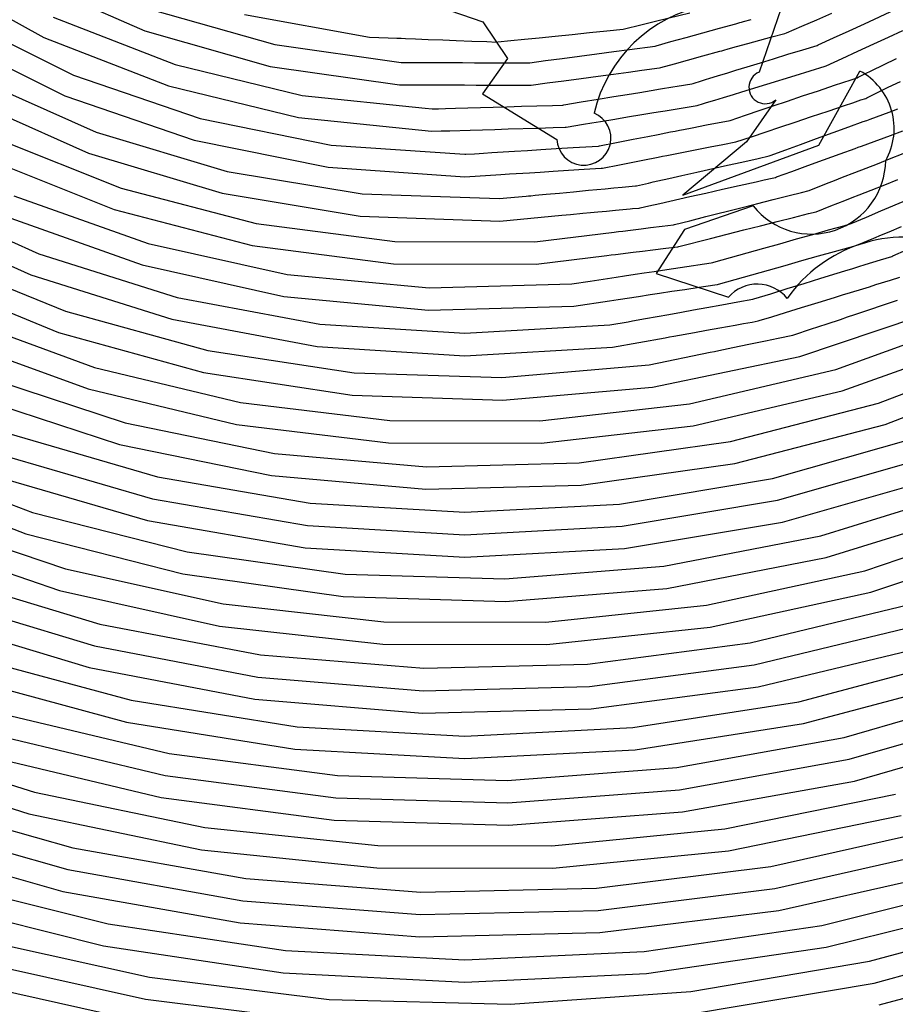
# Model space of a CAD drawing. Extents: x 0.63 to 8.47, y 0.57 to 6.57.
# Tile 13 of 45: x 3.24 to 4.02, y 1.9 to 2.78. Entities that reach past the tile are written whole.
import ezdxf

# ---------------------------------------------------------------- set-up
doc = ezdxf.new("R2010")
doc.units = 0

msp = doc.modelspace()

# ---------------------------------------------------------------- linework, layer by layer
at = {"layer": 'Default', "color": 7, "linetype": 'CONTINUOUS'}
for p, q in [((3.944101, 2.873729), (3.895925, 2.732825)), ((3.610389, 2.791325), (3.649405, 2.777865)), ((3.649405, 2.777865), (3.671281, 2.745141)), ((3.671281, 2.745141), (3.648885, 2.713417)), ((3.949285, 2.667557), (3.985841, 2.733865)), ((3.648885, 2.713417), (3.715481, 2.672873)), ((3.910817, 2.708085), (3.884781, 2.670801)), ((3.884781, 2.670801), (3.827925, 2.623049)), ((3.827925, 2.623049), (3.949285, 2.667557)), ((3.890669, 2.613381), (3.829269, 2.592253)), ((3.829269, 2.592253), (3.803937, 2.553113)), ((3.803937, 2.553113), (3.868489, 2.531885))]:
    msp.add_line(p, q, dxfattribs=at)
at = {"layer": 'Default', "color": 5, "linetype": 'CONTINUOUS'}
for p, q in [((3.15317, 2.82144, -0.125), (3.257502, 2.763781, -0.125)), ((3.24102, 2.816519, -0.125), (3.347591, 2.769757, -0.125)), ((3.35428, 2.78858, -0.125), (3.463657, 2.757484, -0.125)), ((3.989841, 2.77611, -0.01993), (4.017256, 2.788711, -0.010688)), ((3.177086, 2.78338, -0.125), (3.283948, 2.730218, -0.125)), ((3.265911, 2.781901, -0.125), (3.374559, 2.739601, -0.125)), ((3.436465, 2.784312, -0.125), (3.548154, 2.764169, -0.125)), ((3.790461, 2.775073, -0.040655), (3.804596, 2.778539, -0.045233)), ((3.804596, 2.778539, -0.045233), (3.834111, 2.785776, -0.048903)), ((3.880338, 2.777554, -0.0823), (3.882032, 2.778021, -0.079916)), ((3.882032, 2.778021, -0.079916), (3.888809, 2.779892, -0.071841)), ((3.934028, 2.773934, -0.034515), (3.947392, 2.77968, -0.029479)), ((3.947392, 2.77968, -0.029479), (3.960957, 2.785513, -0.022895)), ((3.347591, 2.769757, -0.125), (3.459593, 2.737925, -0.125)), ((3.744517, 2.768149, -0.023175), (3.760016, 2.769717, -0.028302)), ((3.760016, 2.769717, -0.028302), (3.774659, 2.771199, -0.034472)), ((3.774659, 2.771199, -0.034472), (3.775631, 2.771437, -0.034689)), ((3.775631, 2.771437, -0.034689), (3.790461, 2.775073, -0.040655)), ((3.845749, 2.768004, -0.070858), (3.860685, 2.772128, -0.074912)), ((3.860685, 2.772128, -0.074912), (3.875255, 2.77615, -0.08224)), ((3.875255, 2.77615, -0.08224), (3.878644, 2.777086, -0.084965)), ((3.878644, 2.777086, -0.084965), (3.880338, 2.777554, -0.0823)), ((3.920472, 2.768106, -0.040298), (3.934028, 2.773934, -0.034515)), ((3.962374, 2.763485, -0.028203), (3.976274, 2.769874, -0.023487)), ((3.976274, 2.769874, -0.023487), (3.989841, 2.77611, -0.01993)), ((4.011439, 2.764101, -0.020762), (4.024248, 2.76999, -0.014696)), ((3.167097, 2.76608, -0.125), (3.276303, 2.711762, -0.125)), ((3.257502, 2.763781, -0.125), (3.368641, 2.720522, -0.125)), ((3.548154, 2.764169, -0.125), (3.564766, 2.763524, -0.125)), ((3.564766, 2.763524, -0.125), (3.572573, 2.76322, -0.121746)), ((3.572573, 2.76322, -0.121746), (3.574525, 2.763145, -0.117324)), ((3.574525, 2.763145, -0.117324), (3.576476, 2.763069, -0.113773)), ((3.576476, 2.763069, -0.113773), (3.58038, 2.762917, -0.108175)), ((3.58038, 2.762917, -0.108175), (3.589315, 2.76257, -0.099464)), ((3.589315, 2.76257, -0.099464), (3.600499, 2.762136, -0.092227)), ((3.600499, 2.762136, -0.092227), (3.61361, 2.761627, -0.080836)), ((3.61361, 2.761627, -0.080836), (3.625399, 2.761169, -0.075197)), ((3.625399, 2.761169, -0.075197), (3.639487, 2.760622, -0.066939)), ((3.639487, 2.760622, -0.066939), (3.652959, 2.760099, -0.054275)), ((3.662616, 2.759864, -0.047788), (3.674263, 2.761042, -0.038551)), ((3.674263, 2.761042, -0.038551), (3.686467, 2.762277, -0.030865)), ((3.686467, 2.762277, -0.030865), (3.69964, 2.763609, -0.024664)), ((3.69964, 2.763609, -0.024664), (3.713719, 2.765033, -0.02188)), ((3.713719, 2.765033, -0.02188), (3.728972, 2.766577, -0.021961)), ((3.728972, 2.766577, -0.021961), (3.744517, 2.768149, -0.023175)), ((3.817205, 2.760123, -0.068245), (3.823975, 2.761993, -0.06821)), ((3.823975, 2.761993, -0.06821), (3.830746, 2.763862, -0.068829)), ((3.830746, 2.763862, -0.068829), (3.845749, 2.768004, -0.070858)), ((3.885894, 2.758415, -0.066044), (3.907177, 2.764293, -0.047792)), ((3.907177, 2.764293, -0.047792), (3.918808, 2.767505, -0.040966)), ((3.918808, 2.767505, -0.040966), (3.920472, 2.768106, -0.040298)), ((3.948644, 2.757174, -0.031341), (3.962374, 2.763485, -0.028203)), ((3.99828, 2.758051, -0.027683), (4.011439, 2.764101, -0.020762)), ((3.463657, 2.757484, -0.125), (3.576309, 2.741563, -0.125)), ((3.652959, 2.760099, -0.054275), (3.661621, 2.759763, -0.048672)), ((3.661621, 2.759763, -0.048672), (3.662616, 2.759864, -0.047788)), ((3.766156, 2.751283, -0.040415), (3.780308, 2.753174, -0.047523)), ((3.780308, 2.753174, -0.047523), (3.803024, 2.756208, -0.061022)), ((3.803024, 2.756208, -0.061022), (3.803988, 2.756474, -0.061568)), ((3.803988, 2.756474, -0.061568), (3.817205, 2.760123, -0.068245)), ((3.860732, 2.751465, -0.100653), (3.862613, 2.751985, -0.09656)), ((3.862613, 2.751985, -0.09656), (3.864495, 2.752504, -0.092941)), ((3.864495, 2.752504, -0.092941), (3.868257, 2.753544, -0.087119)), ((3.868257, 2.753544, -0.087119), (3.875782, 2.755622, -0.078503)), ((3.875782, 2.755622, -0.078503), (3.885894, 2.758415, -0.066044)), ((3.921675, 2.748776, -0.039019), (3.934897, 2.752825, -0.034842)), ((3.934897, 2.752825, -0.034842), (3.947736, 2.756756, -0.031604)), ((3.947736, 2.756756, -0.031604), (3.948644, 2.757174, -0.031341)), ((3.969942, 2.745023, -0.035284), (3.984132, 2.751547, -0.033988)), ((3.984132, 2.751547, -0.033988), (3.99828, 2.758051, -0.027683)), ((3.691129, 2.741262, -0.034264), (3.705254, 2.743149, -0.029942)), ((3.705254, 2.743149, -0.029942), (3.720075, 2.745128, -0.029007)), ((3.720075, 2.745128, -0.029007), (3.735532, 2.747193, -0.030702)), ((3.735532, 2.747193, -0.030702), (3.750929, 2.74925, -0.033586)), ((3.750929, 2.74925, -0.033586), (3.766156, 2.751283, -0.040415)), ((3.82025, 2.740285, -0.092948), (3.831943, 2.743514, -0.098093)), ((3.831943, 2.743514, -0.098093), (3.845809, 2.747344, -0.100054)), ((3.845809, 2.747344, -0.100054), (3.860732, 2.751465, -0.100653)), ((3.897249, 2.741295, -0.053287), (3.908833, 2.744843, -0.046086)), ((3.908833, 2.744843, -0.046086), (3.921675, 2.748776, -0.039019)), ((3.955824, 2.738532, -0.034813), (3.969942, 2.745023, -0.035284)), ((4.007052, 2.739461, -0.033524), (4.018534, 2.745074, -0.025564)), ((3.374559, 2.739601, -0.125), (3.487932, 2.712147, -0.125)), ((3.459593, 2.737925, -0.125), (3.574945, 2.721633, -0.125)), ((3.576309, 2.741563, -0.125), (3.592934, 2.7415, -0.125)), ((3.592934, 2.7415, -0.125), (3.600746, 2.74147, -0.121357)), ((3.600746, 2.74147, -0.121357), (3.608558, 2.74144, -0.115355)), ((3.608558, 2.74144, -0.115355), (3.620948, 2.741393, -0.100681)), ((3.620948, 2.741393, -0.100681), (3.631029, 2.741355, -0.08995)), ((3.631029, 2.741355, -0.08995), (3.641727, 2.741314, -0.075538)), ((3.641727, 2.741314, -0.075538), (3.65104, 2.741278, -0.066377)), ((3.65104, 2.741278, -0.066377), (3.662179, 2.741236, -0.054585)), ((3.662179, 2.741236, -0.054585), (3.685363, 2.741148, -0.03716)), ((3.685363, 2.741148, -0.03716), (3.690138, 2.74113, -0.034713)), ((3.690138, 2.74113, -0.034713), (3.691129, 2.741262, -0.034264)), ((3.779367, 2.732944, -0.061343), (3.791191, 2.734525, -0.068977)), ((3.791191, 2.734525, -0.068977), (3.807089, 2.73665, -0.081953)), ((3.807089, 2.73665, -0.081953), (3.808053, 2.736916, -0.082677)), ((3.808053, 2.736916, -0.082677), (3.82025, 2.740285, -0.092948)), ((3.867958, 2.732326, -0.079495), (3.875133, 2.734523, -0.071244)), ((3.875133, 2.734523, -0.071244), (3.885186, 2.737601, -0.063562)), ((3.885186, 2.737601, -0.063562), (3.897249, 2.741295, -0.053287)), ((3.928135, 2.729912, -0.037941), (3.941442, 2.733988, -0.034701)), ((3.941442, 2.733988, -0.034701), (3.954915, 2.738115, -0.034708)), ((3.954915, 2.738115, -0.034708), (3.955824, 2.738532, -0.034813)), ((3.990395, 2.731318, -0.047698), (3.996467, 2.734286, -0.041811)), ((3.996467, 2.734286, -0.041811), (4.007052, 2.739461, -0.033524)), ((3.192717, 2.729069, -0.125), (3.304165, 2.67929, -0.125)), ((3.283948, 2.730218, -0.125), (3.396886, 2.691442, -0.125)), ((3.706663, 2.723227, -0.031537), (3.721519, 2.725212, -0.030849)), ((3.721519, 2.725212, -0.030849), (3.73699, 2.72728, -0.034063)), ((3.73699, 2.72728, -0.034063), (3.752159, 2.729308, -0.04183)), ((3.752159, 2.729308, -0.04183), (3.765969, 2.731154, -0.049908)), ((3.765969, 2.731154, -0.049908), (3.779367, 2.732944, -0.061343)), ((3.836938, 2.722827, -0.125), (3.844408, 2.725114, -0.122982)), ((3.844408, 2.725114, -0.122982), (3.846276, 2.725686, -0.118736)), ((3.846276, 2.725686, -0.118736), (3.848143, 2.726258, -0.113771)), ((3.848143, 2.726258, -0.113771), (3.851878, 2.727402, -0.106393)), ((3.851878, 2.727402, -0.106393), (3.858869, 2.729542, -0.096855)), ((3.858869, 2.729542, -0.096855), (3.867958, 2.732326, -0.079495)), ((3.902665, 2.72211, -0.05115), (3.928135, 2.729912, -0.037941)), ((3.963206, 2.721126, -0.040498), (3.978012, 2.726095, -0.045516)), ((3.978012, 2.726095, -0.045516), (3.983425, 2.727911, -0.04874)), ((3.983425, 2.727911, -0.04874), (3.984323, 2.72835, -0.04932)), ((3.984323, 2.72835, -0.04932), (3.990395, 2.731318, -0.047698)), ((3.368641, 2.720522, -0.125), (3.484609, 2.69245, -0.125)), ((3.574945, 2.721633, -0.125), (3.599383, 2.721542, -0.125)), ((3.599383, 2.721542, -0.125), (3.603289, 2.721528, -0.120055)), ((3.603289, 2.721528, -0.120055), (3.607195, 2.721513, -0.111081)), ((3.607195, 2.721513, -0.111081), (3.613431, 2.72149, -0.101574)), ((3.613431, 2.72149, -0.101574), (3.622001, 2.721458, -0.092751)), ((3.622001, 2.721458, -0.092751), (3.632888, 2.721418, -0.080481)), ((3.632888, 2.721418, -0.080481), (3.643258, 2.721379, -0.072555)), ((3.643258, 2.721379, -0.072555), (3.666863, 2.721291, -0.050252)), ((3.666863, 2.721291, -0.050252), (3.691501, 2.7212, -0.036191)), ((3.691501, 2.7212, -0.036191), (3.692492, 2.721332, -0.03575)), ((3.692492, 2.721332, -0.03575), (3.706663, 2.723227, -0.031537)), ((3.78933, 2.714839, -0.082522), (3.799424, 2.716504, -0.097794)), ((3.799424, 2.716504, -0.097794), (3.808005, 2.717919, -0.106611)), ((3.808005, 2.717919, -0.106611), (3.818831, 2.719705, -0.124581)), ((3.818831, 2.719705, -0.124581), (3.822848, 2.720367, -0.125)), ((3.822848, 2.720367, -0.125), (3.835982, 2.722534, -0.125)), ((3.835982, 2.722534, -0.125), (3.836938, 2.722827, -0.125)), ((3.880402, 2.71529, -0.068529), (3.902665, 2.72211, -0.05115)), ((3.948813, 2.716296, -0.040029), (3.963206, 2.721126, -0.040498)), ((4.000966, 2.714294, -0.051704), (4.011243, 2.719319, -0.042072)), ((4.011243, 2.719319, -0.042072), (4.021982, 2.72457, -0.033512)), ((3.183478, 2.711358, -0.125), (3.297266, 2.660543, -0.125)), ((3.276303, 2.711762, -0.125), (3.391716, 2.672146, -0.125)), ((3.487932, 2.712147, -0.125), (3.597712, 2.7007, -0.125)), ((3.737122, 2.706227, -0.038951), (3.752339, 2.708737, -0.046476)), ((3.752339, 2.708737, -0.046476), (3.766194, 2.711022, -0.058063)), ((3.766194, 2.711022, -0.058063), (3.778085, 2.712984, -0.069368)), ((3.778085, 2.712984, -0.069368), (3.78933, 2.714839, -0.082522)), ((3.849039, 2.705683, -0.116748), (3.856509, 2.707971, -0.103565)), ((3.856509, 2.707971, -0.103565), (3.864125, 2.710304, -0.092638)), ((3.864125, 2.710304, -0.092638), (3.872926, 2.713, -0.076713)), ((3.872926, 2.713, -0.076713), (3.880402, 2.71529, -0.068529)), ((3.921278, 2.707055, -0.048411), (3.93477, 2.711583, -0.043632)), ((3.93477, 2.711583, -0.043632), (3.948813, 2.716296, -0.040029)), ((3.979518, 2.705578, -0.056082), (3.986822, 2.70803, -0.060936)), ((3.986822, 2.70803, -0.060936), (3.991069, 2.709455, -0.062219)), ((3.991069, 2.709455, -0.062219), (3.991967, 2.709895, -0.061022)), ((3.991967, 2.709895, -0.061022), (4.000966, 2.714294, -0.051704)), ((3.597712, 2.7007, -0.125), (3.604009, 2.700044, -0.124139)), ((3.604009, 2.700044, -0.124139), (3.605008, 2.700074, -0.120882)), ((3.605008, 2.700074, -0.120882), (3.609592, 2.70021, -0.110578)), ((3.609592, 2.70021, -0.110578), (3.615943, 2.700399, -0.101366)), ((3.615943, 2.700399, -0.101366), (3.624811, 2.700664, -0.092716)), ((3.624811, 2.700664, -0.092716), (3.635993, 2.700997, -0.079916)), ((3.635993, 2.700997, -0.079916), (3.65855, 2.701669, -0.062256)), ((3.65855, 2.701669, -0.062256), (3.670867, 2.702036, -0.05394)), ((3.670867, 2.702036, -0.05394), (3.683812, 2.702422, -0.046693)), ((3.683812, 2.702422, -0.046693), (3.697442, 2.702828, -0.039761)), ((3.697442, 2.702828, -0.039761), (3.711364, 2.703243, -0.036557)), ((3.711364, 2.703243, -0.036557), (3.72072, 2.703522, -0.036399)), ((3.72072, 2.703522, -0.036399), (3.721706, 2.703684, -0.036411)), ((3.721706, 2.703684, -0.036411), (3.737122, 2.706227, -0.038951)), ((3.812139, 2.698403, -0.125), (3.840613, 2.703102, -0.125)), ((3.840613, 2.703102, -0.125), (3.841569, 2.703395, -0.125)), ((3.841569, 2.703395, -0.125), (3.845304, 2.704539, -0.122642)), ((3.845304, 2.704539, -0.122642), (3.849039, 2.705683, -0.116748)), ((3.883754, 2.694463, -0.072379), (3.896777, 2.698833, -0.061814)), ((3.896777, 2.698833, -0.061814), (3.908519, 2.702773, -0.054509)), ((3.908519, 2.702773, -0.054509), (3.921278, 2.707055, -0.048411)), ((3.957407, 2.698156, -0.050235), (3.972213, 2.703126, -0.052857)), ((3.972213, 2.703126, -0.052857), (3.979518, 2.705578, -0.056082)), ((4.011987, 2.697107, -0.048632), (4.019852, 2.699972, -0.041556)), ((3.396886, 2.691442, -0.125), (3.513973, 2.667728, -0.125)), ((3.484609, 2.69245, -0.125), (3.603341, 2.680079, -0.125)), ((3.754252, 2.68885, -0.056967), (3.767085, 2.690967, -0.068695)), ((3.767085, 2.690967, -0.068695), (3.778534, 2.692857, -0.076432)), ((3.778534, 2.692857, -0.076432), (3.791361, 2.694974, -0.090162)), ((3.791361, 2.694974, -0.090162), (3.79666, 2.695848, -0.099655)), ((3.79666, 2.695848, -0.099655), (3.80196, 2.696723, -0.112376)), ((3.80196, 2.696723, -0.112376), (3.807957, 2.697713, -0.121788)), ((3.807957, 2.697713, -0.121788), (3.812139, 2.698403, -0.125)), ((3.869961, 2.689834, -0.080298), (3.883754, 2.694463, -0.072379)), ((3.928062, 2.688306, -0.049891), (3.942615, 2.693191, -0.050697)), ((3.942615, 2.693191, -0.050697), (3.957407, 2.698156, -0.050235)), ((3.992002, 2.689828, -0.070867), (3.995153, 2.690975, -0.06674)), ((3.995153, 2.690975, -0.06674), (4.011987, 2.697107, -0.048632)), ((3.63787, 2.68111, -0.090462), (3.660062, 2.681774, -0.071491)), ((3.660062, 2.681774, -0.071491), (3.671911, 2.682128, -0.063441)), ((3.671911, 2.682128, -0.063441), (3.698399, 2.682919, -0.048525)), ((3.698399, 2.682919, -0.048525), (3.71205, 2.683327, -0.045343)), ((3.71205, 2.683327, -0.045343), (3.722719, 2.683646, -0.045382)), ((3.722719, 2.683646, -0.045382), (3.723706, 2.683809, -0.045412)), ((3.723706, 2.683809, -0.045412), (3.739115, 2.686352, -0.048426)), ((3.739115, 2.686352, -0.048426), (3.746684, 2.687601, -0.05186)), ((3.746684, 2.687601, -0.05186), (3.754252, 2.68885, -0.056967)), ((3.824737, 2.681001, -0.120194), (3.82851, 2.681738, -0.116943)), ((3.82851, 2.681738, -0.116943), (3.836057, 2.683212, -0.112161)), ((3.836057, 2.683212, -0.112161), (3.849079, 2.685755, -0.096864)), ((3.849079, 2.685755, -0.096864), (3.869961, 2.689834, -0.080298)), ((3.902288, 2.679654, -0.058319), (3.914519, 2.68376, -0.0526)), ((3.914519, 2.68376, -0.0526), (3.928062, 2.688306, -0.049891)), ((3.961875, 2.678854, -0.058078), (3.975979, 2.683991, -0.06631)), ((3.975979, 2.683991, -0.06631), (3.988851, 2.68868, -0.074494)), ((3.988851, 2.68868, -0.074494), (3.992002, 2.689828, -0.070867)), ((3.210658, 2.675442, -0.125), (3.326411, 2.629183, -0.125)), ((3.304165, 2.67929, -0.125), (3.421113, 2.644156, -0.125)), ((3.603341, 2.680079, -0.125), (3.61215, 2.680342, -0.125)), ((3.61215, 2.680342, -0.125), (3.614102, 2.6804, -0.122641)), ((3.614102, 2.6804, -0.122641), (3.616054, 2.680459, -0.117953)), ((3.616054, 2.680459, -0.117953), (3.619959, 2.680575, -0.111114)), ((3.619959, 2.680575, -0.111114), (3.63787, 2.68111, -0.090462)), ((3.76874, 2.670065, -0.068284), (3.783527, 2.672953, -0.077362)), ((3.783527, 2.672953, -0.077362), (3.790094, 2.674235, -0.083728)), ((3.790094, 2.674235, -0.083728), (3.796662, 2.675518, -0.092625)), ((3.796662, 2.675518, -0.092625), (3.80588, 2.677318, -0.111451)), ((3.80588, 2.677318, -0.111451), (3.812726, 2.678655, -0.122401)), ((3.812726, 2.678655, -0.122401), (3.816845, 2.67946, -0.125)), ((3.816845, 2.67946, -0.125), (3.820964, 2.680265, -0.124244)), ((3.820964, 2.680265, -0.124244), (3.824737, 2.681001, -0.120194)), ((3.875131, 2.670538, -0.075354), (3.889084, 2.675222, -0.067832)), ((3.889084, 2.675222, -0.067832), (3.902288, 2.679654, -0.058319)), ((3.932916, 2.668306, -0.053326), (3.947195, 2.673507, -0.05356)), ((3.947195, 2.673507, -0.05356), (3.961875, 2.678854, -0.058078)), ((3.992935, 2.668953, -0.067989), (4.013246, 2.676353, -0.049132)), ((4.013246, 2.676353, -0.049132), (4.024218, 2.68035, -0.041455)), ((3.391716, 2.672146, -0.125), (3.511366, 2.647923, -0.125)), ((3.513973, 2.667728, -0.125), (3.633208, 2.659497, -0.125)), ((3.689111, 2.662966, -0.071458), (3.701107, 2.663711, -0.064915)), ((3.701107, 2.663711, -0.064915), (3.714804, 2.664561, -0.061873)), ((3.714804, 2.664561, -0.061873), (3.730029, 2.665506, -0.061572)), ((3.730029, 2.665506, -0.061572), (3.752552, 2.666903, -0.063893)), ((3.752552, 2.666903, -0.063893), (3.753533, 2.667095, -0.064023)), ((3.753533, 2.667095, -0.064023), (3.76874, 2.670065, -0.068284)), ((3.83894, 2.663467, -0.100635), (3.852325, 2.666082, -0.087586)), ((3.852325, 2.666082, -0.087586), (3.863405, 2.668247, -0.080511)), ((3.863405, 2.668247, -0.080511), (3.875131, 2.670538, -0.075354)), ((3.919792, 2.663526, -0.056663), (3.932916, 2.668306, -0.053326)), ((3.968163, 2.659928, -0.07012), (3.981561, 2.664809, -0.081757)), ((3.981561, 2.664809, -0.081757), (3.984404, 2.665845, -0.079126)), ((3.984404, 2.665845, -0.079126), (3.987248, 2.666881, -0.075603)), ((3.987248, 2.666881, -0.075603), (3.992935, 2.668953, -0.067989)), ((4.012349, 2.655417, -0.045364), (4.036638, 2.664945, -0.029832)), ((3.202152, 2.657367, -0.125), (3.320238, 2.610185, -0.125)), ((3.297266, 2.660543, -0.125), (3.416668, 2.62468, -0.125)), ((3.633208, 2.659497, -0.125), (3.634206, 2.659559, -0.125)), ((3.634206, 2.659559, -0.125), (3.642004, 2.660043, -0.121792)), ((3.642004, 2.660043, -0.121792), (3.645903, 2.660285, -0.11769)), ((3.645903, 2.660285, -0.11769), (3.649801, 2.660527, -0.110467)), ((3.649801, 2.660527, -0.110467), (3.65722, 2.660987, -0.100644)), ((3.65722, 2.660987, -0.100644), (3.677705, 2.662258, -0.08095)), ((3.677705, 2.662258, -0.08095), (3.689111, 2.662966, -0.071458)), ((3.792085, 2.654312, -0.092445), (3.805812, 2.656995, -0.116134)), ((3.805812, 2.656995, -0.116134), (3.809734, 2.657761, -0.118279)), ((3.809734, 2.657761, -0.118279), (3.813656, 2.658527, -0.115026)), ((3.813656, 2.658527, -0.115026), (3.83894, 2.663467, -0.100635)), ((3.880544, 2.652624, -0.075092), (3.894986, 2.655869, -0.068518)), ((3.894986, 2.655869, -0.068518), (3.90487, 2.658091, -0.064444)), ((3.90487, 2.658091, -0.064444), (3.905809, 2.658433, -0.064123)), ((3.905809, 2.658433, -0.064123), (3.919792, 2.663526, -0.056663)), ((3.953482, 2.65458, -0.064636), (3.960822, 2.657254, -0.06662)), ((3.960822, 2.657254, -0.06662), (3.968163, 2.659928, -0.07012)), ((4.001495, 2.65116, -0.053717), (4.012349, 2.655417, -0.045364)), ((3.511366, 2.647923, -0.125), (3.633208, 2.639521, -0.125)), ((3.725618, 2.645262, -0.073391), (3.739825, 2.646145, -0.070092)), ((3.739825, 2.646145, -0.070092), (3.755018, 2.647089, -0.070752)), ((3.755018, 2.647089, -0.070752), (3.756141, 2.64729, -0.070902)), ((3.756141, 2.64729, -0.070902), (3.77136, 2.650263, -0.075371)), ((3.77136, 2.650263, -0.075371), (3.778727, 2.651703, -0.079546)), ((3.778727, 2.651703, -0.079546), (3.786095, 2.653142, -0.085545)), ((3.786095, 2.653142, -0.085545), (3.792085, 2.654312, -0.092445)), ((3.840451, 2.643613, -0.097817), (3.867637, 2.649723, -0.079566)), ((3.867637, 2.649723, -0.079566), (3.880544, 2.652624, -0.075092)), ((3.925133, 2.644252, -0.069083), (3.939427, 2.649459, -0.064494)), ((3.939427, 2.649459, -0.064494), (3.953482, 2.65458, -0.064636)), ((3.981349, 2.643258, -0.072732), (4.001495, 2.65116, -0.053717)), ((3.421113, 2.644156, -0.125), (3.541645, 2.624257, -0.125)), ((3.633208, 2.639521, -0.125), (3.665396, 2.641521, -0.125)), ((3.665396, 2.641521, -0.125), (3.669295, 2.641763, -0.122173)), ((3.669295, 2.641763, -0.122173), (3.673194, 2.642005, -0.116986)), ((3.673194, 2.642005, -0.116986), (3.69084, 2.643102, -0.094559)), ((3.69084, 2.643102, -0.094559), (3.700345, 2.643692, -0.086123)), ((3.700345, 2.643692, -0.086123), (3.712019, 2.644418, -0.079559)), ((3.712019, 2.644418, -0.079559), (3.725618, 2.645262, -0.073391)), ((3.805448, 2.635746, -0.116639), (3.815337, 2.637968, -0.108049)), ((3.815337, 2.637968, -0.108049), (3.826966, 2.640582, -0.101762)), ((3.826966, 2.640582, -0.101762), (3.840451, 2.643613, -0.097817)), ((3.900434, 2.636665, -0.077553), (3.907583, 2.638272, -0.073978)), ((3.907583, 2.638272, -0.073978), (3.910553, 2.63894, -0.072882)), ((3.910553, 2.63894, -0.072882), (3.911493, 2.639282, -0.072484)), ((3.911493, 2.639282, -0.072484), (3.925133, 2.644252, -0.069083)), ((3.963257, 2.636161, -0.093799), (3.966866, 2.637577, -0.090661)), ((3.966866, 2.637577, -0.090661), (3.970475, 2.638992, -0.087217)), ((3.970475, 2.638992, -0.087217), (3.981349, 2.643258, -0.072732)), ((3.326411, 2.629183, -0.125), (3.447098, 2.597784, -0.125)), ((3.751034, 2.628057, -0.085346), (3.758506, 2.628753, -0.086709)), ((3.758506, 2.628753, -0.086709), (3.76616, 2.629465, -0.089775)), ((3.76616, 2.629465, -0.089775), (3.773813, 2.630178, -0.095042)), ((3.773813, 2.630178, -0.095042), (3.785526, 2.631269, -0.107527)), ((3.785526, 2.631269, -0.107527), (3.786502, 2.631488, -0.108568)), ((3.786502, 2.631488, -0.108568), (3.797062, 2.633861, -0.125)), ((3.797062, 2.633861, -0.125), (3.799158, 2.634332, -0.124677)), ((3.799158, 2.634332, -0.124677), (3.801255, 2.634804, -0.121681)), ((3.801255, 2.634804, -0.121681), (3.805448, 2.635746, -0.116639)), ((3.863082, 2.628268, -0.072463), (3.878094, 2.631643, -0.073747)), ((3.878094, 2.631643, -0.073747), (3.893286, 2.635058, -0.079508)), ((3.893286, 2.635058, -0.079508), (3.900434, 2.636665, -0.077553)), ((3.940623, 2.627283, -0.089684), (3.956039, 2.63333, -0.091701)), ((3.956039, 2.63333, -0.091701), (3.963257, 2.636161, -0.093799)), ((3.995829, 2.627521, -0.055655), (4.008034, 2.632309, -0.046257)), ((4.008034, 2.632309, -0.046257), (4.019856, 2.636947, -0.03617)), ((3.13494, 2.624036, -0.125), (3.252871, 2.57054, -0.125)), ((3.230757, 2.622578, -0.125), (3.350546, 2.579951, -0.125)), ((3.416668, 2.62468, -0.125), (3.539727, 2.604373, -0.125)), ((3.541645, 2.624257, -0.125), (3.663784, 2.619933, -0.125)), ((3.663784, 2.619933, -0.125), (3.688117, 2.622199, -0.12497)), ((3.688117, 2.622199, -0.12497), (3.690061, 2.62238, -0.121615)), ((3.690061, 2.62238, -0.121615), (3.692006, 2.622561, -0.118754)), ((3.692006, 2.622561, -0.118754), (3.695896, 2.622923, -0.114047)), ((3.695896, 2.622923, -0.114047), (3.705832, 2.623848, -0.10559)), ((3.705832, 2.623848, -0.10559), (3.7177, 2.624953, -0.096588)), ((3.7177, 2.624953, -0.096588), (3.730115, 2.626109, -0.089334)), ((3.730115, 2.626109, -0.089334), (3.743562, 2.627361, -0.085423)), ((3.743562, 2.627361, -0.085423), (3.751034, 2.628057, -0.085346)), ((3.807343, 2.615737, -0.089329), (3.834057, 2.621742, -0.079093)), ((3.834057, 2.621742, -0.079093), (3.848366, 2.624959, -0.075127)), ((3.848366, 2.624959, -0.075127), (3.863082, 2.628268, -0.072463)), ((3.908495, 2.619143, -0.064303), (3.915622, 2.620949, -0.069137)), ((3.915622, 2.620949, -0.069137), (3.92275, 2.622755, -0.076124)), ((3.92275, 2.622755, -0.076124), (3.93373, 2.625537, -0.088317)), ((3.93373, 2.625537, -0.088317), (3.940623, 2.627283, -0.089684)), ((3.972302, 2.618291, -0.075649), (3.978831, 2.620853, -0.069712)), ((3.978831, 2.620853, -0.069712), (3.98536, 2.623414, -0.062946)), ((3.98536, 2.623414, -0.062946), (3.995829, 2.627521, -0.055655)), ((3.780944, 2.610824, -0.125), (3.782887, 2.611005, -0.122892)), ((3.782887, 2.611005, -0.122892), (3.788714, 2.611548, -0.107696)), ((3.788714, 2.611548, -0.107696), (3.78969, 2.611768, -0.10604)), ((3.78969, 2.611768, -0.10604), (3.797568, 2.613539, -0.096376)), ((3.797568, 2.613539, -0.096376), (3.807343, 2.615737, -0.089329)), ((3.848403, 2.603919, -0.055032), (3.878467, 2.611536, -0.055907)), ((3.878467, 2.611536, -0.055907), (3.893599, 2.61537, -0.058787)), ((3.893599, 2.61537, -0.058787), (3.908495, 2.619143, -0.064303)), ((3.946796, 2.608285, -0.073552), (3.959975, 2.613455, -0.082435)), ((3.959975, 2.613455, -0.082435), (3.972302, 2.618291, -0.075649)), ((4.004659, 2.608936, -0.049349), (4.028003, 2.618732, -0.03406)), ((3.125657, 2.606348, -0.125), (3.245787, 2.551862, -0.125)), ((3.22297, 2.604181, -0.125), (3.345079, 2.560738, -0.125)), ((3.320238, 2.610185, -0.125), (3.443355, 2.578162, -0.125)), ((3.539727, 2.604373, -0.125), (3.664425, 2.599967, -0.125)), ((3.664425, 2.599967, -0.125), (3.719872, 2.605134, -0.125)), ((3.719872, 2.605134, -0.125), (3.723761, 2.605496, -0.123319)), ((3.723761, 2.605496, -0.123319), (3.727651, 2.605859, -0.11944)), ((3.727651, 2.605859, -0.11944), (3.73869, 2.606887, -0.112831)), ((3.73869, 2.606887, -0.112831), (3.745372, 2.60751, -0.111398)), ((3.745372, 2.60751, -0.111398), (3.752053, 2.608132, -0.111488)), ((3.752053, 2.608132, -0.111488), (3.759831, 2.608857, -0.113543)), ((3.759831, 2.608857, -0.113543), (3.76761, 2.609582, -0.118238)), ((3.76761, 2.609582, -0.118238), (3.780944, 2.610824, -0.125)), ((3.834009, 2.600272, -0.057637), (3.848403, 2.603919, -0.055032)), ((3.912027, 2.599473, -0.054777), (3.926615, 2.603171, -0.063084)), ((3.926615, 2.603171, -0.063084), (3.939876, 2.606531, -0.069725)), ((3.939876, 2.606531, -0.069725), (3.946796, 2.608285, -0.073552)), ((3.978066, 2.597776, -0.068489), (3.99173, 2.60351, -0.061202)), ((3.99173, 2.60351, -0.061202), (4.004659, 2.608936, -0.049349)), ((3.447098, 2.597784, -0.125), (3.570819, 2.581753, -0.125)), ((3.790755, 2.593064, -0.086506), (3.798876, 2.594063, -0.077683)), ((3.798876, 2.594063, -0.077683), (3.809421, 2.595361, -0.070515)), ((3.809421, 2.595361, -0.070515), (3.819543, 2.596607, -0.062705)), ((3.819543, 2.596607, -0.062705), (3.820512, 2.596853, -0.062195)), ((3.820512, 2.596853, -0.062195), (3.834009, 2.600272, -0.057637)), ((3.882394, 2.591964, -0.048327), (3.897029, 2.595673, -0.050458)), ((3.897029, 2.595673, -0.050458), (3.912027, 2.599473, -0.054777)), ((3.957879, 2.591972, -0.067135), (3.97151, 2.595805, -0.071311)), ((3.97151, 2.595805, -0.071311), (3.977144, 2.597389, -0.068823)), ((3.977144, 2.597389, -0.068823), (3.978066, 2.597776, -0.068489)), ((4.012051, 2.590413, -0.052875), (4.022965, 2.594994, -0.045183)), ((3.695623, 2.581354, -0.125), (3.766401, 2.590066, -0.125)), ((3.766401, 2.590066, -0.125), (3.76834, 2.590305, -0.12431)), ((3.76834, 2.590305, -0.12431), (3.770278, 2.590543, -0.118893)), ((3.770278, 2.590543, -0.118893), (3.774155, 2.59102, -0.111309)), ((3.774155, 2.59102, -0.111309), (3.781257, 2.591894, -0.102075)), ((3.781257, 2.591894, -0.102075), (3.790755, 2.593064, -0.086506)), ((3.852616, 2.584417, -0.044208), (3.867248, 2.588126, -0.04416)), ((3.867248, 2.588126, -0.04416), (3.882394, 2.591964, -0.048327)), ((3.929306, 2.583937, -0.054455), (3.943863, 2.58803, -0.060343)), ((3.943863, 2.58803, -0.060343), (3.957879, 2.591972, -0.067135)), ((3.984705, 2.578936, -0.068385), (3.998287, 2.584636, -0.063831)), ((3.998287, 2.584636, -0.063831), (4.005169, 2.587525, -0.059308)), ((4.005169, 2.587525, -0.059308), (4.012051, 2.590413, -0.052875)), ((3.350546, 2.579951, -0.125), (3.474712, 2.552358, -0.125)), ((3.443355, 2.578162, -0.125), (3.569564, 2.561816, -0.125)), ((3.570819, 2.581753, -0.125), (3.695623, 2.581354, -0.125)), ((3.812543, 2.575662, -0.059677), (3.823286, 2.576985, -0.05295)), ((3.823286, 2.576985, -0.05295), (3.824256, 2.57723, -0.052509)), ((3.824256, 2.57723, -0.052509), (3.852616, 2.584417, -0.044208)), ((3.885322, 2.571568, -0.044212), (3.90003, 2.575704, -0.049279)), ((3.90003, 2.575704, -0.049279), (3.914307, 2.579719, -0.050398)), ((3.914307, 2.579719, -0.050398), (3.929306, 2.583937, -0.054455)), ((3.963241, 2.572771, -0.064611), (3.97714, 2.57668, -0.071585)), ((3.97714, 2.57668, -0.071585), (3.980462, 2.577614, -0.070039)), ((3.980462, 2.577614, -0.070039), (3.983783, 2.578549, -0.068739)), ((3.983783, 2.578549, -0.068739), (3.984705, 2.578936, -0.068385)), ((3.154865, 2.569263, -0.125), (3.276865, 2.519378, -0.125)), ((3.252871, 2.57054, -0.125), (3.376434, 2.531634, -0.125)), ((3.696877, 2.561417, -0.125), (3.759901, 2.569179, -0.125)), ((3.759901, 2.569179, -0.125), (3.763778, 2.569656, -0.122006)), ((3.763778, 2.569656, -0.122006), (3.767655, 2.570134, -0.114045)), ((3.767655, 2.570134, -0.114045), (3.783624, 2.5721, -0.087981)), ((3.783624, 2.5721, -0.087981), (3.791705, 2.573095, -0.076943)), ((3.791705, 2.573095, -0.076943), (3.800912, 2.574229, -0.068763)), ((3.800912, 2.574229, -0.068763), (3.812543, 2.575662, -0.059677)), ((3.855475, 2.563175, -0.0415), (3.870293, 2.567342, -0.040871)), ((3.870293, 2.567342, -0.040871), (3.885322, 2.571568, -0.044212)), ((3.934176, 2.564596, -0.053336), (3.948977, 2.568759, -0.058482)), ((3.948977, 2.568759, -0.058482), (3.963241, 2.572771, -0.064611)), ((4.004365, 2.565301, -0.07189), (4.014363, 2.568384, -0.067563)), ((4.014363, 2.568384, -0.067563), (4.015276, 2.568792, -0.066981)), ((4.015276, 2.568792, -0.066981), (4.027608, 2.574299, -0.060202)), ((3.345079, 2.560738, -0.125), (3.471648, 2.532618, -0.125)), ((3.569564, 2.561816, -0.125), (3.696877, 2.561417, -0.125)), ((3.813574, 2.556678, -0.05941), (3.825452, 2.558484, -0.051844)), ((3.825452, 2.558484, -0.051844), (3.852993, 2.562673, -0.041968)), ((3.852993, 2.562673, -0.041968), (3.854512, 2.562904, -0.041674)), ((3.854512, 2.562904, -0.041674), (3.855475, 2.563175, -0.0415)), ((3.90422, 2.55617, -0.049616), (3.91916, 2.560372, -0.050515)), ((3.91916, 2.560372, -0.050515), (3.934176, 2.564596, -0.053336)), ((3.979482, 2.557628, -0.078819), (3.985063, 2.559349, -0.077521)), ((3.985063, 2.559349, -0.077521), (3.990644, 2.56107, -0.075015)), ((3.990644, 2.56107, -0.075015), (4.004365, 2.565301, -0.07189)), ((3.146273, 2.551228, -0.125), (3.270467, 2.500454, -0.125)), ((3.245787, 2.551862, -0.125), (3.371654, 2.512238, -0.125)), ((3.474712, 2.552358, -0.125), (3.601376, 2.540228, -0.125)), ((3.764345, 2.549191, -0.118579), (3.768187, 2.549775, -0.114585)), ((3.768187, 2.549775, -0.114585), (3.775871, 2.550944, -0.104473)), ((3.775871, 2.550944, -0.104473), (3.785285, 2.552375, -0.08852)), ((3.785285, 2.552375, -0.08852), (3.793202, 2.55358, -0.077295)), ((3.793202, 2.55358, -0.077295), (3.802173, 2.554944, -0.068998)), ((3.802173, 2.554944, -0.068998), (3.813574, 2.556678, -0.05941)), ((3.874477, 2.547804, -0.044625), (3.889487, 2.552026, -0.047831)), ((3.889487, 2.552026, -0.047831), (3.90422, 2.55617, -0.049616)), ((3.95091, 2.548817, -0.062055), (3.965462, 2.553305, -0.067635)), ((3.965462, 2.553305, -0.067635), (3.972472, 2.555466, -0.072301)), ((3.972472, 2.555466, -0.072301), (3.979482, 2.557628, -0.078819)), ((4.01333, 2.547203, -0.088422), (4.021447, 2.549706, -0.089041)), ((3.601376, 2.540228, -0.125), (3.72862, 2.543757, -0.125)), ((3.72862, 2.543757, -0.125), (3.745056, 2.546257, -0.125)), ((3.745056, 2.546257, -0.125), (3.760503, 2.548606, -0.123411)), ((3.760503, 2.548606, -0.123411), (3.764345, 2.549191, -0.118579)), ((3.829518, 2.538937, -0.056908), (3.842346, 2.540889, -0.051294)), ((3.842346, 2.540889, -0.051294), (3.856523, 2.543046, -0.046254)), ((3.856523, 2.543046, -0.046254), (3.858786, 2.54339, -0.045821)), ((3.858786, 2.54339, -0.045821), (3.859748, 2.543661, -0.045614)), ((3.859748, 2.543661, -0.045614), (3.874477, 2.547804, -0.044625)), ((3.921086, 2.53962, -0.057397), (3.936014, 2.544224, -0.058473)), ((3.936014, 2.544224, -0.058473), (3.95091, 2.548817, -0.062055)), ((3.991422, 2.540446, -0.096917), (3.994334, 2.541344, -0.094701)), ((3.994334, 2.541344, -0.094701), (4.000157, 2.54314, -0.091449)), ((4.000157, 2.54314, -0.091449), (4.01333, 2.547203, -0.088422)), ((3.471648, 2.532618, -0.125), (3.600761, 2.520262, -0.125)), ((3.770069, 2.529892, -0.11932), (3.788159, 2.532645, -0.099253)), ((3.788159, 2.532645, -0.099253), (3.798599, 2.534233, -0.083315)), ((3.798599, 2.534233, -0.083315), (3.807131, 2.535531, -0.074735)), ((3.807131, 2.535531, -0.074735), (3.818085, 2.537198, -0.064667)), ((3.818085, 2.537198, -0.064667), (3.829518, 2.538937, -0.056908)), ((3.891306, 2.530437, -0.059313), (3.906234, 2.53504, -0.057694)), ((3.906234, 2.53504, -0.057694), (3.921086, 2.53962, -0.057397)), ((3.948661, 2.527257, -0.073177), (3.963131, 2.53172, -0.077768)), ((3.963131, 2.53172, -0.077768), (3.970275, 2.533923, -0.082104)), ((3.970275, 2.533923, -0.082104), (3.97742, 2.536127, -0.088843)), ((3.97742, 2.536127, -0.088843), (3.988511, 2.539548, -0.098153)), ((3.988511, 2.539548, -0.098153), (3.991422, 2.540446, -0.096917)), ((3.376434, 2.531634, -0.125), (3.503832, 2.507898, -0.125)), ((3.600761, 2.520262, -0.125), (3.730463, 2.523866, -0.125)), ((3.730463, 2.523866, -0.125), (3.762346, 2.528717, -0.125)), ((3.762346, 2.528717, -0.125), (3.766208, 2.529305, -0.12398)), ((3.766208, 2.529305, -0.12398), (3.770069, 2.529892, -0.11932)), ((3.849203, 2.522727, -0.06251), (3.862635, 2.525148, -0.057288)), ((3.862635, 2.525148, -0.057288), (3.876997, 2.527736, -0.056524)), ((3.876997, 2.527736, -0.056524), (3.89035, 2.530142, -0.059294)), ((3.89035, 2.530142, -0.059294), (3.891306, 2.530437, -0.059313)), ((3.933748, 2.522657, -0.069205), (3.948661, 2.527257, -0.073177)), ((3.981383, 2.516521, -0.125), (4.019295, 2.529218, -0.125)), ((3.176794, 2.51532, -0.125), (3.30261, 2.469133, -0.125)), ((3.276865, 2.519378, -0.125), (3.403952, 2.484262, -0.125)), ((3.794416, 2.512854, -0.109259), (3.815228, 2.516605, -0.090501)), ((3.815228, 2.516605, -0.090501), (3.82677, 2.518685, -0.077788)), ((3.82677, 2.518685, -0.077788), (3.837197, 2.520564, -0.06931)), ((3.837197, 2.520564, -0.06931), (3.849203, 2.522727, -0.06251)), ((3.896086, 2.511041, -0.081996), (3.907164, 2.514458, -0.074266)), ((3.907164, 2.514458, -0.074266), (3.919587, 2.518289, -0.069921)), ((3.919587, 2.518289, -0.069921), (3.933748, 2.522657, -0.069205)), ((3.932247, 2.479032, -0.125), (4.059725, 2.521732, -0.125)), ((3.968431, 2.512183, -0.10852), (3.974907, 2.514352, -0.114865)), ((3.974907, 2.514352, -0.114865), (3.981383, 2.516521, -0.125)), ((3.371654, 2.512238, -0.125), (3.501424, 2.488067, -0.125)), ((3.503832, 2.507898, -0.125), (3.633208, 2.499688, -0.125)), ((3.633208, 2.499688, -0.125), (3.762677, 2.507135, -0.125)), ((3.762677, 2.507135, -0.125), (3.779039, 2.510083, -0.125)), ((3.779039, 2.510083, -0.125), (3.782883, 2.510776, -0.124693)), ((3.782883, 2.510776, -0.124693), (3.794416, 2.512854, -0.109259)), ((3.860883, 2.504573, -0.081815), (3.874423, 2.507014, -0.079763)), ((3.874423, 2.507014, -0.079763), (3.882027, 2.508384, -0.080726)), ((3.882027, 2.508384, -0.080726), (3.889632, 2.509755, -0.08321)), ((3.889632, 2.509755, -0.08321), (3.895131, 2.510746, -0.0829)), ((3.895131, 2.510746, -0.0829), (3.896086, 2.511041, -0.081996)), ((3.94191, 2.503301, -0.092856), (3.949305, 2.505778, -0.095632)), ((3.949305, 2.505778, -0.095632), (3.9567, 2.508254, -0.101647)), ((3.9567, 2.508254, -0.101647), (3.968431, 2.512183, -0.10852)), ((3.964337, 2.467361, -0.125), (4.079182, 2.508804, -0.125)), ((3.168882, 2.496977, -0.125), (3.296881, 2.449996, -0.125)), ((3.270467, 2.500454, -0.125), (3.399837, 2.464714, -0.125)), ((3.816045, 2.49649, -0.122619), (3.819889, 2.497183, -0.116459)), ((3.819889, 2.497183, -0.116459), (3.838202, 2.500484, -0.097451)), ((3.838202, 2.500484, -0.097451), (3.849057, 2.502441, -0.088286)), ((3.849057, 2.502441, -0.088286), (3.860883, 2.504573, -0.081815)), ((3.912985, 2.495397, -0.100427), (3.926034, 2.498105, -0.094241)), ((3.926034, 2.498105, -0.094241), (3.92793, 2.498619, -0.093749)), ((3.92793, 2.498619, -0.093749), (3.94191, 2.503301, -0.092856)), ((3.501424, 2.488067, -0.125), (3.633208, 2.479712, -0.125)), ((3.765085, 2.487304, -0.125), (3.812201, 2.495797, -0.125)), ((3.812201, 2.495797, -0.125), (3.816045, 2.49649, -0.122619)), ((3.872338, 2.486962, -0.114699), (3.879578, 2.488465, -0.114729)), ((3.879578, 2.488465, -0.114729), (3.886819, 2.489967, -0.116562)), ((3.886819, 2.489967, -0.116562), (3.894244, 2.491508, -0.114399)), ((3.894244, 2.491508, -0.114399), (3.901669, 2.493049, -0.1075)), ((3.901669, 2.493049, -0.1075), (3.912985, 2.495397, -0.100427)), ((3.970066, 2.448224, -0.125), (4.088583, 2.490999, -0.125)), ((3.403952, 2.484262, -0.125), (3.534344, 2.464416, -0.125)), ((3.633208, 2.479712, -0.125), (3.765085, 2.487304, -0.125)), ((3.797708, 2.471475, -0.125), (3.852234, 2.48279, -0.125)), ((3.800657, 2.451718, -0.125), (3.932247, 2.479032, -0.125)), ((3.852234, 2.48279, -0.125), (3.856058, 2.483584, -0.121821)), ((3.856058, 2.483584, -0.121821), (3.859883, 2.484378, -0.119034)), ((3.859883, 2.484378, -0.119034), (3.872338, 2.486962, -0.114699)), ((3.666213, 2.46013, -0.125), (3.797708, 2.471475, -0.125)), ((4.002353, 2.437298, -0.125), (4.098025, 2.474255, -0.125)), ((3.200598, 2.462256, -0.125), (3.329987, 2.419834, -0.125)), ((3.30261, 2.469133, -0.125), (3.43298, 2.437856, -0.125)), ((3.399837, 2.464714, -0.125), (3.53257, 2.444519, -0.125)), ((3.534344, 2.464416, -0.125), (3.666213, 2.46013, -0.125)), ((3.83363, 2.436763, -0.125), (3.964337, 2.467361, -0.125)), ((4.008526, 2.4183, -0.125), (4.100553, 2.453853, -0.125)), ((3.296881, 2.449996, -0.125), (3.429511, 2.418183, -0.125)), ((3.53257, 2.444519, -0.125), (3.666805, 2.440163, -0.125)), ((3.666805, 2.440163, -0.125), (3.800657, 2.451718, -0.125)), ((3.837098, 2.41709, -0.125), (3.970066, 2.448224, -0.125)), ((3.19335, 2.443641, -0.125), (3.324909, 2.400514, -0.125)), ((3.43298, 2.437856, -0.125), (3.566142, 2.421919, -0.125)), ((3.700296, 2.42155, -0.125), (3.83363, 2.436763, -0.125)), ((3.870368, 2.402981, -0.125), (4.002353, 2.437298, -0.125)), ((3.329987, 2.419834, -0.125), (3.463409, 2.392429, -0.125)), ((3.429511, 2.418183, -0.125), (3.56498, 2.401977, -0.125)), ((3.566142, 2.421919, -0.125), (3.700296, 2.42155, -0.125)), ((3.874335, 2.383402, -0.125), (4.008526, 2.4183, -0.125)), ((3.226153, 2.41011, -0.125), (3.358881, 2.371501, -0.125)), ((3.701458, 2.401608, -0.125), (3.837098, 2.41709, -0.125)), ((3.324909, 2.400514, -0.125), (3.460566, 2.372656, -0.125)), ((3.56498, 2.401977, -0.125), (3.701458, 2.401608, -0.125)), ((3.735372, 2.383938, -0.125), (3.870368, 2.402981, -0.125)), ((3.907853, 2.37011, -0.125), (4.040971, 2.40809, -0.125)), ((3.219555, 2.391255, -0.125), (3.354436, 2.352026, -0.125)), ((3.463409, 2.392429, -0.125), (3.599127, 2.380408, -0.125)), ((3.11416, 2.390097, -0.125), (3.24738, 2.339845, -0.125)), ((3.599127, 2.380408, -0.125), (3.735372, 2.383938, -0.125)), ((3.737082, 2.364035, -0.125), (3.874335, 2.383402, -0.125)), ((3.912298, 2.350634, -0.125), (4.047568, 2.389234, -0.125)), ((3.106136, 2.371803, -0.125), (3.241417, 2.320779, -0.125)), ((3.212957, 2.3724, -0.125), (3.349991, 2.33255, -0.125)), ((3.358881, 2.371501, -0.125), (3.495137, 2.347989, -0.125)), ((3.460566, 2.372656, -0.125), (3.598557, 2.36044, -0.125)), ((3.77136, 2.34728, -0.125), (3.907853, 2.37011, -0.125)), ((3.916743, 2.331159, -0.125), (4.054166, 2.370379, -0.125)), ((3.598557, 2.36044, -0.125), (3.737082, 2.364035, -0.125)), ((3.950927, 2.318765, -0.125), (4.087143, 2.361003, -0.125)), ((3.354436, 2.352026, -0.125), (3.4929, 2.328138, -0.125)), ((3.495137, 2.347989, -0.125), (3.633208, 2.339878, -0.125)), ((3.633208, 2.339878, -0.125), (3.77136, 2.34728, -0.125)), ((3.773596, 2.327429, -0.125), (3.912298, 2.350634, -0.125)), ((3.24738, 2.339845, -0.125), (3.385356, 2.304543, -0.125)), ((3.955831, 2.2994, -0.125), (4.094147, 2.342295, -0.125)), ((3.140109, 2.33582, -0.125), (3.276714, 2.28943, -0.125)), ((3.349991, 2.33255, -0.125), (3.490664, 2.308288, -0.125)), ((3.775833, 2.307579, -0.125), (3.916743, 2.331159, -0.125)), ((3.990164, 2.28777, -0.125), (4.127201, 2.333581, -0.125)), ((3.241417, 2.320779, -0.125), (3.381527, 2.284938, -0.125)), ((3.4929, 2.328138, -0.125), (3.633208, 2.319902, -0.125)), ((3.633208, 2.319902, -0.125), (3.773596, 2.327429, -0.125)), ((3.132715, 2.317263, -0.125), (3.271369, 2.270182, -0.125)), ((3.81093, 2.291775, -0.125), (3.950927, 2.318765, -0.125)), ((3.995508, 2.268522, -0.125), (4.134595, 2.315023, -0.125)), ((3.385356, 2.304543, -0.125), (3.526417, 2.284629, -0.125)), ((3.490664, 2.308288, -0.125), (3.633208, 2.299926, -0.125)), ((3.633208, 2.299926, -0.125), (3.775833, 2.307579, -0.125)), ((3.813673, 2.271988, -0.125), (3.955831, 2.2994, -0.125)), ((3.276714, 2.28943, -0.125), (3.41757, 2.258073, -0.125)), ((3.668851, 2.280353, -0.125), (3.81093, 2.291775, -0.125)), ((3.849014, 2.257053, -0.125), (3.990164, 2.28777, -0.125)), ((3.167684, 2.28252, -0.125), (3.307454, 2.240022, -0.125)), ((3.381527, 2.284938, -0.125), (3.524768, 2.264721, -0.125)), ((3.526417, 2.284629, -0.125), (3.668851, 2.280353, -0.125)), ((3.271369, 2.270182, -0.125), (3.414338, 2.23836, -0.125)), ((3.669402, 2.260385, -0.125), (3.813673, 2.271988, -0.125)), ((3.852246, 2.23734, -0.125), (3.995508, 2.268522, -0.125)), ((3.160907, 2.263729, -0.125), (3.302713, 2.220617, -0.125)), ((3.524768, 2.264721, -0.125), (3.669402, 2.260385, -0.125)), ((3.41757, 2.258073, -0.125), (3.561028, 2.242125, -0.125)), ((3.705407, 2.241781, -0.125), (3.849014, 2.257053, -0.125)), ((3.887787, 2.223244, -0.125), (4.029956, 2.257628, -0.125)), ((3.15413, 2.244937, -0.125), (3.297972, 2.201211, -0.125)), ((3.561028, 2.242125, -0.125), (3.705407, 2.241781, -0.125)), ((3.307454, 2.240022, -0.125), (3.450984, 2.212615, -0.125)), ((3.414338, 2.23836, -0.125), (3.559947, 2.222178, -0.125)), ((3.706489, 2.221834, -0.125), (3.852246, 2.23734, -0.125)), ((3.891488, 2.203613, -0.125), (4.035723, 2.238503, -0.125)), ((3.302713, 2.220617, -0.125), (3.448333, 2.192815, -0.125)), ((3.559947, 2.222178, -0.125), (3.706489, 2.221834, -0.125)), ((3.742804, 2.20417, -0.125), (3.887787, 2.223244, -0.125)), ((3.895189, 2.183983, -0.125), (4.04149, 2.219377, -0.125)), ((3.190606, 2.211217, -0.125), (3.335349, 2.172089, -0.125)), ((3.450984, 2.212615, -0.125), (3.596651, 2.200616, -0.125)), ((3.931345, 2.170786, -0.125), (4.076428, 2.209317, -0.125)), ((3.297972, 2.201211, -0.125), (3.445682, 2.173016, -0.125)), ((3.596651, 2.200616, -0.125), (3.742804, 2.20417, -0.125)), ((3.744398, 2.184258, -0.125), (3.891488, 2.203613, -0.125)), ((3.184433, 2.192218, -0.125), (3.331196, 2.152549, -0.125)), ((3.448333, 2.192815, -0.125), (3.596119, 2.180647, -0.125)), ((3.935498, 2.151246, -0.125), (4.082601, 2.190318, -0.125)), ((3.596119, 2.180647, -0.125), (3.744398, 2.184258, -0.125)), ((3.745992, 2.164345, -0.125), (3.895189, 2.183983, -0.125)), ((3.971764, 2.138835, -0.125), (4.117581, 2.18094, -0.125)), ((3.335349, 2.172089, -0.125), (3.483423, 2.148299, -0.125)), ((3.445682, 2.173016, -0.125), (3.595587, 2.160678, -0.125)), ((3.595587, 2.160678, -0.125), (3.745992, 2.164345, -0.125)), ((3.783063, 2.147637, -0.125), (3.931345, 2.170786, -0.125)), ((3.22171, 2.159738, -0.125), (3.369187, 2.124597, -0.125)), ((3.976352, 2.119393, -0.125), (4.124144, 2.162072, -0.125)), ((3.331196, 2.152549, -0.125), (3.481335, 2.128432, -0.125)), ((3.483423, 2.148299, -0.125), (3.633208, 2.140116, -0.125)), ((3.633208, 2.140116, -0.125), (3.783063, 2.147637, -0.125)), ((3.785151, 2.12777, -0.125), (3.935498, 2.151246, -0.125)), ((3.101121, 2.13673, -0.125), (3.249117, 2.089959, -0.125)), ((3.216127, 2.140558, -0.125), (3.365606, 2.104945, -0.125)), ((3.822423, 2.111953, -0.125), (3.971764, 2.138835, -0.125)), ((3.98094, 2.099951, -0.125), (4.130707, 2.143205, -0.125)), ((3.481335, 2.128432, -0.125), (3.633208, 2.12014, -0.125)), ((3.633208, 2.12014, -0.125), (3.785151, 2.12777, -0.125)), ((3.210544, 2.121377, -0.125), (3.362024, 2.085292, -0.125)), ((3.369187, 2.124597, -0.125), (3.519529, 2.104803, -0.125)), ((3.824988, 2.092142, -0.125), (3.976352, 2.119393, -0.125)), ((3.094183, 2.117997, -0.125), (3.24411, 2.07062, -0.125)), ((3.671143, 2.100571, -0.125), (3.822423, 2.111953, -0.125)), ((3.365606, 2.104945, -0.125), (3.517987, 2.084886, -0.125)), ((3.519529, 2.104803, -0.125), (3.671143, 2.100571, -0.125)), ((3.827553, 2.072331, -0.125), (3.98094, 2.099951, -0.125)), ((3.249117, 2.089959, -0.125), (3.401117, 2.058393, -0.125)), ((3.362024, 2.085292, -0.125), (3.516446, 2.06497, -0.125)), ((3.517987, 2.084886, -0.125), (3.671658, 2.080601, -0.125)), ((3.671658, 2.080601, -0.125), (3.824988, 2.092142, -0.125)), ((3.865446, 2.057438, -0.125), (4.017704, 2.088399, -0.125)), ((3.132517, 2.083177, -0.125), (3.283314, 2.04042, -0.125)), ((3.24411, 2.07062, -0.125), (3.398092, 2.038647, -0.125)), ((3.672172, 2.060631, -0.125), (3.827553, 2.072331, -0.125)), ((3.868471, 2.037692, -0.125), (4.022711, 2.06906, -0.125)), ((3.126155, 2.064241, -0.125), (3.278869, 2.020945, -0.125)), ((3.401117, 2.058393, -0.125), (3.555563, 2.042364, -0.125)), ((3.516446, 2.06497, -0.125), (3.672172, 2.060631, -0.125)), ((3.71087, 2.042042, -0.125), (3.865446, 2.057438, -0.125)), ((3.906475, 2.023636, -0.125), (4.05951, 2.05824, -0.125)), ((3.119793, 2.045305, -0.125), (3.274424, 2.001469, -0.125)), ((3.283314, 2.04042, -0.125), (3.43765, 2.012885, -0.125)), ((3.555563, 2.042364, -0.125), (3.71087, 2.042042, -0.125)), ((3.398092, 2.038647, -0.125), (3.554551, 2.022414, -0.125)), ((3.711882, 2.022092, -0.125), (3.868471, 2.037692, -0.125)), ((3.909944, 2.003963, -0.125), (4.064921, 2.039011, -0.125)), ((3.554551, 2.022414, -0.125), (3.711882, 2.022092, -0.125)), ((3.750786, 2.004445, -0.125), (3.906475, 2.023636, -0.125)), ((3.278869, 2.020945, -0.125), (3.435166, 1.993064, -0.125)), ((3.913413, 1.984291, -0.125), (4.070331, 2.019781, -0.125)), ((3.15943, 2.011569, -0.125), (3.314737, 1.972345, -0.125)), ((3.43765, 2.012885, -0.125), (3.593991, 2.000851, -0.125)), ((3.593991, 2.000851, -0.125), (3.750786, 2.004445, -0.125)), ((3.951923, 1.971121, -0.125), (4.10753, 2.009777, -0.125)), ((3.274424, 2.001469, -0.125), (3.432682, 1.973243, -0.125)), ((3.752279, 1.984524, -0.125), (3.909944, 2.003963, -0.125)), ((3.153631, 1.992453, -0.125), (3.31084, 1.952753, -0.125)), ((3.435166, 1.993064, -0.125), (3.593493, 1.980881, -0.125)), ((3.95582, 1.951529, -0.125), (4.113329, 1.990661, -0.125)), ((3.593493, 1.980881, -0.125), (3.752279, 1.984524, -0.125)), ((3.753772, 1.964604, -0.125), (3.913413, 1.984291, -0.125)), ((3.994366, 1.939141, -0.125), (4.150504, 1.981335, -0.125)), ((3.314737, 1.972345, -0.125), (3.473172, 1.948529, -0.125)), ((3.432682, 1.973243, -0.125), (3.592995, 1.960911, -0.125)), ((3.793306, 1.947908, -0.125), (3.951923, 1.971121, -0.125)), ((3.592995, 1.960911, -0.125), (3.753772, 1.964604, -0.125)), ((3.998676, 1.919636, -0.125), (4.156677, 1.962336, -0.125)), ((3.19392, 1.959981, -0.125), (3.351637, 1.924813, -0.125)), ((3.31084, 1.952753, -0.125), (3.471214, 1.928649, -0.125)), ((3.795264, 1.928028, -0.125), (3.95582, 1.951529, -0.125)), ((3.473172, 1.948529, -0.125), (3.633208, 1.940355, -0.125)), ((3.633208, 1.940355, -0.125), (3.793306, 1.947908, -0.125)), ((4.002987, 1.90013, -0.125), (4.16285, 1.943338, -0.125)), ((3.188672, 1.940706, -0.125), (3.348274, 1.905122, -0.125)), ((3.834913, 1.912219, -0.125), (3.994366, 1.939141, -0.125)), ((3.471214, 1.928649, -0.125), (3.633208, 1.920378, -0.125)), ((3.633208, 1.920378, -0.125), (3.795264, 1.928028, -0.125)), ((3.183424, 1.921432, -0.125), (3.34491, 1.885431, -0.125)), ((3.351637, 1.924813, -0.125), (3.512041, 1.905027, -0.125)), ((3.837321, 1.892388, -0.125), (3.998676, 1.919636, -0.125)), ((3.673636, 1.900814, -0.125), (3.834913, 1.912219, -0.125)), ((3.348274, 1.905122, -0.125), (3.510594, 1.885103, -0.125)), ((3.512041, 1.905027, -0.125), (3.673636, 1.900814, -0.125))]:
    msp.add_line(p, q, dxfattribs=at)
at = {"layer": 'Default', "color": 132, "linetype": 'CONTINUOUS'}
msp.add_circle((3.633208, 3.573408), 3, dxfattribs=at)
at = {"layer": 'Default', "color": 7, "linetype": 'CONTINUOUS'}
for centre, radius, start, end in [((3.871869, 2.668097), 0.126396, 100.778722, 167.145013), ((3.901437, 2.719289), 0.014612, 112.167104, 309.926805), ((3.958169, 2.682569), 0.058284, 330.537659, 421.656456), ((3.739545, 2.673913), 0.024088, 182.473942, 427.820382), ((3.942577, 2.654697), 0.066344, 218.519885, 359.310798), ((4.026117, 2.457381), 0.128212, 358.073943, 505.005801), ((3.894373, 2.509237), 0.034396, 39.0566, 138.816051)]:
    msp.add_arc(centre, radius, start, end, dxfattribs=at)

doc.saveas('drawing.dxf')
